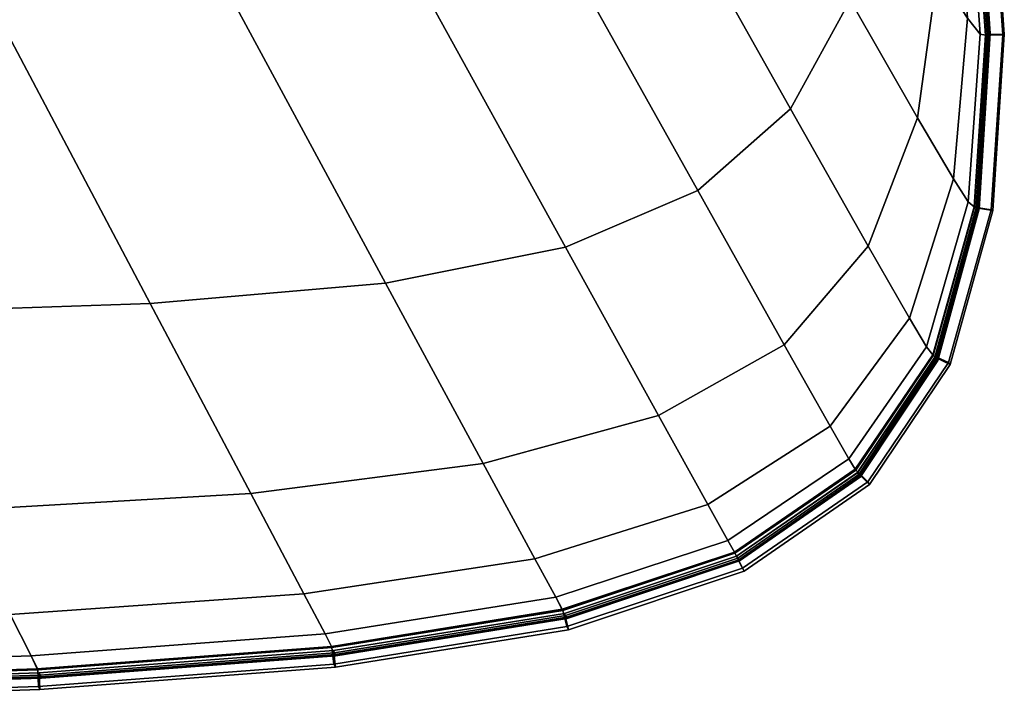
# Model space of a CAD drawing. Header units: centimetres. Extents: x -104 to 38, y 0 to 80.
# Tile 47 of 52: x 27 to 38, y 0 to 8. Entities that reach past the tile are written whole.
import ezdxf

# ---------------------------------------------------------------- set-up
doc = ezdxf.new("R2010")
doc.units = ezdxf.units.CM
doc.layers.add('Layer 01', color=18, linetype='Continuous', true_color=0x000000)

msp = doc.modelspace()

# ---------------------------------------------------------------- meshes
at = {"layer": 'Layer 01'}
mesh = msp.add_polyface(dxfattribs=at)
corners = [(38.061, 10.066, -70.199), (37.694, 12.204, -70.199), (37.679, 12.185, -66.662), (38.047, 10.052, -66.662), (37.678, 12.184, -66.473), (38.047, 10.051, -66.473), (38.399, 7.87, -66.47), (38.245, 10.076, -66.47), (38.226, 10.055, -65.265), (38.38, 7.863, -65.265), (37.657, 12.156, -65.268), (38.027, 10.031, -65.268), (37.852, 12.199, -65.264), (37.873, 12.227, -66.469), (37.958, 8.064, -64.731), (37.834, 10.08, -64.731), (37.556, 10.395, -64.706), (37.603, 8.614, -64.704), (38.02, 10.025, -65.144), (37.649, 12.147, -65.144), (37.586, 12.085, -64.767), (37.959, 9.993, -64.767), (38.027, 10.031, -65.268), (37.657, 12.156, -65.268), (38.109, 7.873, -64.767), (37.481, 12.076, -64.732), (38.199, 7.869, -66.473), (38.08, 10.085, -102.164), (37.715, 12.23, -102.164), (37.712, 12.227, -88.623), (38.078, 10.083, -88.623), (37.706, 12.219, -77.39), (38.072, 10.077, -77.39), (38.231, 7.881, -102.164), (38.229, 7.88, -88.623), (38.223, 7.878, -77.39), (38.213, 7.874, -70.199), (37.679, 12.185, -137.711), (38.047, 10.052, -137.711), (38.047, 10.051, -137.855), (37.678, 12.184, -137.855), (37.694, 12.204, -134.129), (38.061, 10.066, -134.129), (37.834, 10.08, -139.597), (37.958, 8.064, -139.597), (37.603, 8.614, -139.624), (37.556, 10.395, -139.622), (38.245, 10.076, -137.858), (38.399, 7.87, -137.858), (38.38, 7.863, -139.063), (38.226, 10.055, -139.063), (37.873, 12.227, -137.859), (37.852, 12.199, -139.064), (38.027, 10.031, -139.06), (37.657, 12.156, -139.06), (37.657, 12.156, -139.06), (38.027, 10.031, -139.06), (38.021, 10.026, -139.163), (37.651, 12.148, -139.163), (37.959, 9.993, -139.561), (37.586, 12.085, -139.561), (38.109, 7.873, -139.561), (38.199, 7.869, -137.855), (38.072, 10.077, -126.938), (37.706, 12.219, -126.938), (37.712, 12.227, -115.705), (38.078, 10.083, -115.705), (38.223, 7.878, -126.938), (38.229, 7.88, -115.705), (38.213, 7.874, -134.129)]
mesh.append_faces([[corners[k] for k in face] for face in [(0, 1, 2, 3), (3, 2, 4, 5), (6, 7, 8, 9), (10, 11, 8, 12), (7, 13, 12, 8), (14, 15, 16, 17), (18, 19, 20, 21), (22, 23, 19, 18), (24, 21, 15, 14), (21, 20, 25, 15), (5, 4, 13, 7), (26, 5, 7, 6), (27, 28, 29, 30), (30, 29, 31, 32), (33, 27, 30, 34), (34, 30, 32, 35), (35, 32, 0, 36), (32, 31, 1, 0), (37, 38, 39, 40), (41, 42, 38, 37), (43, 44, 45, 46), (47, 48, 49, 50), (51, 47, 50, 52), (53, 54, 52, 50), (55, 56, 57, 58), (58, 57, 59, 60), (59, 61, 44, 43), (40, 39, 47, 51), (39, 62, 48, 47), (63, 64, 65, 66), (66, 65, 28, 27), (67, 63, 66, 68), (68, 66, 27, 33), (64, 63, 42, 41), (63, 67, 69, 42)]])
mesh = msp.add_polyface(dxfattribs=at)
corners = [(38.223, 7.878, 24.774), (38.072, 10.077, 24.774), (38.061, 10.066, 31.965), (38.213, 7.874, 31.965), (37.706, 12.219, 24.774), (37.694, 12.204, 31.965), (38.047, 10.052, 35.502), (37.679, 12.185, 35.502), (37.678, 12.184, 35.691), (38.047, 10.051, 35.691), (38.027, 10.031, 36.896), (37.657, 12.156, 36.896), (37.649, 12.147, 37.02), (38.02, 10.025, 37.02), (38.109, 7.873, 37.397), (37.959, 9.993, 37.397), (37.834, 10.08, 37.433), (37.958, 8.064, 37.433), (37.556, 10.395, 37.458), (37.603, 8.614, 37.46), (37.586, 12.085, 37.397), (37.481, 12.076, 37.432), (37.657, 12.156, 36.896), (38.027, 10.031, 36.896), (38.226, 10.055, 36.899), (37.852, 12.199, 36.9), (37.873, 12.227, 35.695), (38.245, 10.076, 35.694), (38.199, 7.869, 35.691), (38.399, 7.87, 35.694), (37.706, 12.219, -24.774), (38.072, 10.077, -24.774), (38.061, 10.066, -31.965), (37.694, 12.204, -31.965), (38.223, 7.878, -24.774), (38.213, 7.874, -31.965), (37.657, 12.156, -36.896), (38.027, 10.031, -36.896), (38.021, 10.026, -36.999), (37.651, 12.148, -36.999), (37.679, 12.185, -35.547), (38.047, 10.052, -35.547), (38.047, 10.051, -35.691), (37.678, 12.184, -35.691), (38.229, 7.88, -13.541), (38.078, 10.083, -13.541), (38.08, 10.085, 0), (38.231, 7.881, 0), (38.078, 10.083, 13.541), (38.229, 7.88, 13.541), (37.712, 12.227, -13.541), (37.715, 12.23, 0), (37.712, 12.227, 13.541), (37.959, 9.993, -37.397), (38.109, 7.873, -37.397), (37.958, 8.064, -37.433), (37.834, 10.08, -37.433), (37.603, 8.614, -37.46), (37.556, 10.395, -37.458), (37.586, 12.085, -37.397), (38.38, 7.863, 36.899), (38.245, 10.076, -35.694), (38.399, 7.87, -35.694), (38.38, 7.863, -36.899), (38.226, 10.055, -36.899), (37.873, 12.227, -35.695), (37.852, 12.199, -36.9), (38.199, 7.869, -35.691), (38.027, 10.031, -36.896), (37.657, 12.156, -36.896)]
mesh.append_faces([[corners[k] for k in face] for face in [(0, 1, 2, 3), (1, 4, 5, 2), (6, 7, 8, 9), (10, 11, 12, 13), (14, 15, 16, 17), (17, 16, 18, 19), (13, 12, 20, 15), (15, 20, 21, 16), (22, 23, 24, 25), (9, 8, 26, 27), (28, 9, 27, 29), (30, 31, 32, 33), (31, 34, 35, 32), (36, 37, 38, 39), (40, 41, 42, 43), (44, 45, 46, 47), (47, 46, 48, 49), (34, 31, 45, 44), (31, 30, 50, 45), (45, 50, 51, 46), (46, 51, 52, 48), (48, 52, 4, 1), (49, 48, 1, 0), (53, 54, 55, 56), (56, 55, 57, 58), (39, 38, 53, 59), (29, 27, 24, 60), (27, 26, 25, 24), (61, 62, 63, 64), (65, 61, 64, 66), (42, 67, 62, 61), (68, 69, 66, 64), (43, 42, 61, 65), (33, 32, 41, 40), (2, 5, 7, 6)]])
mesh = msp.add_polyface(dxfattribs=at)
corners = [(38.2, 7.87, -66.662), (38.047, 10.052, -66.662), (38.047, 10.051, -66.473), (38.199, 7.869, -66.473), (38.213, 7.874, -70.199), (38.061, 10.066, -70.199), (38.065, 5.804, -66.662), (38.064, 5.804, -66.473), (38.079, 5.798, -70.199), (35.847, 6.984, -64.684), (34.396, 9.565, -64.672), (33.131, 8.894, -64.673), (34.743, 6.008, -64.684), (36.561, 8.28, -64.684), (35.31, 10.519, -64.673), (37.362, 6.875, -64.703), (37.603, 8.614, -64.704), (36.946, 9.745, -64.686), (36.774, 5.347, -64.703), (37.791, 6.149, -64.73), (37.958, 8.064, -64.731), (38.027, 10.031, -65.268), (38.18, 7.863, -65.268), (38.38, 7.863, -65.265), (38.226, 10.055, -65.265), (38.173, 7.86, -65.144), (38.02, 10.025, -65.144), (37.959, 9.993, -64.767), (38.109, 7.873, -64.767), (38.18, 7.863, -65.268), (38.027, 10.031, -65.268), (38.038, 5.815, -65.144), (37.969, 5.873, -64.767), (38.045, 5.812, -65.268), (38.18, 7.863, -65.268), (38.095, 5.791, -88.623), (38.229, 7.88, -88.623), (38.223, 7.878, -77.39), (38.089, 5.793, -77.39), (38.097, 5.79, -102.164), (38.231, 7.881, -102.164), (38.199, 7.87, -137.711), (38.065, 5.804, -137.711), (38.064, 5.804, -137.855), (38.199, 7.869, -137.855), (38.213, 7.874, -134.129), (38.079, 5.798, -134.129), (38.047, 10.052, -137.711), (38.047, 10.051, -137.855), (38.061, 10.066, -134.129), (37.603, 8.614, -139.624), (37.362, 6.875, -139.625), (36.561, 8.28, -139.644), (36.946, 9.745, -139.642), (35.847, 6.984, -139.644), (34.396, 9.565, -139.656), (35.31, 10.519, -139.655), (36.774, 5.347, -139.625), (37.958, 8.064, -139.597), (37.791, 6.149, -139.598), (34.743, 6.008, -139.644), (33.131, 8.894, -139.656), (38.18, 7.863, -139.06), (38.045, 5.812, -139.06), (38.039, 5.815, -139.163), (38.174, 7.861, -139.163), (38.18, 7.863, -139.06), (38.027, 10.031, -139.06), (38.226, 10.055, -139.063), (38.38, 7.863, -139.063), (38.027, 10.031, -139.06), (38.18, 7.863, -139.06), (38.021, 10.026, -139.163), (38.109, 7.873, -139.561), (37.959, 9.993, -139.561), (37.969, 5.873, -139.561), (38.089, 5.793, -126.938), (38.223, 7.878, -126.938), (38.229, 7.88, -115.705), (38.095, 5.791, -115.705)]
mesh.append_faces([[corners[k] for k in face] for face in [(0, 1, 2, 3), (4, 5, 1, 0), (6, 0, 3, 7), (8, 4, 0, 6), (9, 10, 11, 12), (13, 14, 10, 9), (15, 16, 17, 13), (18, 15, 13, 9), (19, 20, 16, 15), (21, 22, 23, 24), (25, 26, 27, 28), (29, 30, 26, 25), (31, 25, 28, 32), (32, 28, 20, 19), (33, 34, 25, 31), (35, 36, 37, 38), (38, 37, 4, 8), (39, 40, 36, 35), (41, 42, 43, 44), (45, 46, 42, 41), (47, 41, 44, 48), (49, 45, 41, 47), (50, 51, 52, 53), (54, 55, 56, 52), (51, 57, 54, 52), (58, 59, 51, 50), (60, 61, 55, 54), (62, 63, 64, 65), (66, 67, 68, 69), (70, 71, 65, 72), (72, 65, 73, 74), (65, 64, 75, 73), (73, 75, 59, 58), (76, 77, 78, 79), (77, 76, 46, 45)]])
mesh = msp.add_polyface(dxfattribs=at)
corners = [(35.847, 6.984, 37.48), (34.396, 9.565, 37.492), (33.131, 8.894, 37.492), (34.743, 6.008, 37.48), (38.065, 5.804, 35.502), (38.2, 7.87, 35.502), (38.199, 7.869, 35.691), (38.064, 5.804, 35.691), (38.047, 10.052, 35.502), (38.047, 10.051, 35.691), (38.089, 5.793, 24.774), (38.223, 7.878, 24.774), (38.213, 7.874, 31.965), (38.079, 5.798, 31.965), (38.18, 7.863, 36.896), (38.027, 10.031, 36.896), (38.02, 10.025, 37.02), (38.173, 7.86, 37.02), (38.045, 5.812, 36.896), (38.038, 5.815, 37.02), (37.969, 5.873, 37.397), (38.109, 7.873, 37.397), (37.958, 8.064, 37.433), (37.791, 6.149, 37.434), (37.603, 8.614, 37.46), (37.362, 6.875, 37.461), (37.959, 9.993, 37.397), (36.946, 9.745, 37.478), (36.561, 8.28, 37.48), (36.774, 5.347, 37.461), (35.31, 10.519, 37.491), (34.743, 6.008, -37.48), (33.131, 8.894, -37.492), (34.396, 9.565, -37.492), (35.847, 6.984, -37.48), (38.027, 10.031, 36.896), (38.18, 7.863, 36.896), (38.38, 7.863, 36.899), (38.226, 10.055, 36.899), (38.047, 10.052, -35.547), (38.199, 7.87, -35.547), (38.199, 7.869, -35.691), (38.047, 10.051, -35.691), (38.065, 5.804, -35.547), (38.064, 5.804, -35.691), (38.223, 7.878, -24.774), (38.089, 5.793, -24.774), (38.079, 5.798, -31.965), (38.213, 7.874, -31.965), (38.18, 7.863, -36.896), (38.045, 5.812, -36.896), (38.039, 5.815, -36.999), (38.174, 7.861, -36.999), (38.027, 10.031, -36.896), (38.021, 10.026, -36.999), (38.097, 5.79, 0), (38.231, 7.881, 0), (38.229, 7.88, 13.541), (38.095, 5.791, 13.541), (38.229, 7.88, -13.541), (38.095, 5.791, -13.541), (38.109, 7.873, -37.397), (37.969, 5.873, -37.397), (37.791, 6.149, -37.434), (37.958, 8.064, -37.433), (37.362, 6.875, -37.461), (37.603, 8.614, -37.46), (37.959, 9.993, -37.397), (36.774, 5.347, -37.461), (36.561, 8.28, -37.48), (36.946, 9.745, -37.478), (35.31, 10.519, -37.491), (38.18, 7.863, -36.896), (38.027, 10.031, -36.896), (38.226, 10.055, -36.899), (38.38, 7.863, -36.899), (38.061, 10.066, -31.965), (38.061, 10.066, 31.965)]
mesh.append_faces([[corners[k] for k in face] for face in [(0, 1, 2, 3), (4, 5, 6, 7), (5, 8, 9, 6), (10, 11, 12, 13), (14, 15, 16, 17), (18, 14, 17, 19), (20, 21, 22, 23), (23, 22, 24, 25), (19, 17, 21, 20), (17, 16, 26, 21), (25, 24, 27, 28), (29, 25, 28, 0), (28, 30, 1, 0), (31, 32, 33, 34), (35, 36, 37, 38), (39, 40, 41, 42), (40, 43, 44, 41), (45, 46, 47, 48), (49, 50, 51, 52), (53, 49, 52, 54), (55, 56, 57, 58), (46, 45, 59, 60), (58, 57, 11, 10), (61, 62, 63, 64), (64, 63, 65, 66), (54, 52, 61, 67), (52, 51, 62, 61), (65, 68, 34, 69), (66, 65, 69, 70), (34, 33, 71, 69), (72, 73, 74, 75), (48, 47, 43, 40), (76, 48, 40, 39), (12, 77, 8, 5), (13, 12, 5, 4)]])
mesh = msp.add_polyface(dxfattribs=at)
corners = [(21.75, 2.097, -64.703), (25.903, 2.195, -64.703), (24.689, 4.542, -64.684), (20.545, 4.497, -64.684), (22.789, 8.222, -64.673), (18.658, 8.259, -64.672), (29.412, 2.399, -64.703), (28.212, 4.661, -64.684), (26.333, 8.208, -64.673), (26.541, 0.957, -64.73), (30.045, 1.204, -64.73), (22.382, 0.831, -64.73), (32.801, 1.621, -64.73), (32.185, 2.757, -64.703), (31.019, 4.906, -64.684), (34.862, 2.266, -64.73), (34.275, 3.328, -64.703), (33.165, 5.335, -64.684), (31.429, 8.485, -64.673), (29.194, 8.276, -64.673), (34.743, 6.008, -64.684), (33.131, 8.894, -64.673), (33.048, 1.164, -64.767), (35.1, 1.838, -64.767), (30.379, 0.563, -65.268), (33.133, 1.005, -65.268), (33.126, 1.018, -65.144), (30.373, 0.576, -65.144), (26.793, 0.462, -64.767), (30.297, 0.725, -64.767), (33.165, 5.335, -139.644), (31.429, 8.485, -139.656), (33.131, 8.894, -139.656), (34.743, 6.008, -139.644), (34.275, 3.328, -139.625), (32.185, 2.757, -139.625), (31.019, 4.906, -139.644), (29.194, 8.276, -139.656), (29.412, 2.399, -139.625), (28.212, 4.661, -139.644), (26.333, 8.208, -139.656), (32.801, 1.621, -139.598), (30.045, 1.204, -139.598), (34.862, 2.266, -139.598), (26.541, 0.957, -139.598), (25.903, 2.195, -139.625), (24.689, 4.542, -139.644), (22.382, 0.831, -139.598), (21.75, 2.097, -139.625), (20.545, 4.497, -139.644), (18.658, 8.259, -139.656), (22.789, 8.222, -139.656), (30.297, 0.725, -139.561), (26.793, 0.462, -139.561), (33.127, 1.016, -139.163), (30.374, 0.573, -139.163), (33.048, 1.164, -139.561), (35.1, 1.838, -139.561)]
mesh.append_faces([[corners[k] for k in face] for face in [(0, 1, 2, 3), (2, 4, 5, 3), (1, 6, 7, 2), (7, 8, 4, 2), (9, 10, 6, 1), (11, 9, 1, 0), (10, 12, 13, 6), (6, 13, 14, 7), (12, 15, 16, 13), (13, 16, 17, 14), (17, 18, 19, 14), (14, 19, 8, 7), (20, 21, 18, 17), (22, 23, 15, 12), (24, 25, 26, 27), (28, 29, 10, 9), (27, 26, 22, 29), (29, 22, 12, 10), (30, 31, 32, 33), (34, 35, 36, 30), (36, 37, 31, 30), (35, 38, 39, 36), (39, 40, 37, 36), (41, 42, 38, 35), (43, 41, 35, 34), (42, 44, 45, 38), (38, 45, 46, 39), (44, 47, 48, 45), (45, 48, 49, 46), (49, 50, 51, 46), (46, 51, 40, 39), (52, 53, 44, 42), (54, 55, 52, 56), (56, 52, 42, 41), (57, 56, 41, 43)]])
mesh = msp.add_polyface(dxfattribs=at)
corners = [(28.212, 4.661, 37.48), (26.333, 8.208, 37.492), (22.789, 8.222, 37.492), (24.689, 4.542, 37.48), (18.658, 8.259, 37.492), (20.545, 4.497, 37.48), (31.019, 4.906, 37.48), (29.194, 8.276, 37.492), (33.165, 5.335, 37.48), (31.429, 8.485, 37.492), (34.743, 6.008, 37.48), (33.131, 8.894, 37.492), (22.382, 0.831, 37.434), (26.541, 0.957, 37.434), (25.903, 2.195, 37.461), (21.75, 2.097, 37.461), (26.793, 0.462, 37.397), (30.297, 0.725, 37.397), (30.045, 1.204, 37.434), (29.412, 2.399, 37.461), (30.379, 0.563, 36.896), (33.133, 1.005, 36.896), (33.126, 1.018, 37.02), (30.373, 0.576, 37.02), (33.048, 1.164, 37.397), (35.1, 1.838, 37.397), (34.862, 2.266, 37.434), (32.801, 1.621, 37.434), (34.275, 3.328, 37.461), (32.185, 2.757, 37.461), (28.212, 4.661, -37.48), (26.333, 8.208, -37.492), (29.194, 8.276, -37.492), (31.019, 4.906, -37.48), (33.165, 5.335, -37.48), (31.429, 8.485, -37.492), (33.131, 8.894, -37.492), (34.743, 6.008, -37.48), (24.689, 4.542, -37.48), (22.789, 8.222, -37.492), (20.545, 4.497, -37.48), (18.658, 8.259, -37.492), (26.541, 0.957, -37.434), (22.382, 0.831, -37.434), (21.75, 2.097, -37.461), (25.903, 2.195, -37.461), (29.412, 2.399, -37.461), (30.045, 1.204, -37.434), (30.297, 0.725, -37.397), (26.793, 0.462, -37.397), (35.1, 1.838, -37.397), (33.048, 1.164, -37.397), (32.801, 1.621, -37.434), (34.862, 2.266, -37.434), (32.185, 2.757, -37.461), (34.275, 3.328, -37.461), (33.127, 1.016, -36.999), (30.374, 0.573, -36.999)]
mesh.append_faces([[corners[k] for k in face] for face in [(0, 1, 2, 3), (3, 2, 4, 5), (6, 7, 1, 0), (8, 9, 7, 6), (10, 11, 9, 8), (12, 13, 14, 15), (16, 17, 18, 13), (13, 18, 19, 14), (14, 19, 0, 3), (15, 14, 3, 5), (20, 21, 22, 23), (24, 25, 26, 27), (27, 26, 28, 29), (23, 22, 24, 17), (29, 28, 8, 6), (19, 29, 6, 0), (18, 27, 29, 19), (17, 24, 27, 18), (30, 31, 32, 33), (34, 35, 36, 37), (33, 32, 35, 34), (38, 39, 31, 30), (40, 41, 39, 38), (42, 43, 44, 45), (45, 44, 40, 38), (46, 45, 38, 30), (47, 42, 45, 46), (48, 49, 42, 47), (50, 51, 52, 53), (53, 52, 54, 55), (56, 57, 48, 51), (51, 48, 47, 52), (52, 47, 46, 54), (54, 46, 30, 33), (55, 54, 33, 34)]])
mesh = msp.add_polyface(dxfattribs=at)
corners = [(37.573, 4.02, -66.662), (38.065, 5.804, -66.662), (38.064, 5.804, -66.473), (37.572, 4.021, -66.473), (37.587, 4.005, -70.199), (38.079, 5.798, -70.199), (34.275, 3.328, -64.703), (35.774, 4.171, -64.703), (34.743, 6.008, -64.684), (33.165, 5.335, -64.684), (37.268, 4.487, -64.73), (37.791, 6.149, -64.73), (37.362, 6.875, -64.703), (36.774, 5.347, -64.703), (35.847, 6.984, -64.684), (38.045, 5.812, -65.268), (37.552, 4.043, -65.268), (37.734, 3.959, -65.264), (38.242, 5.779, -65.265), (37.754, 3.937, -66.469), (38.261, 5.77, -66.47), (38.18, 7.863, -65.268), (38.38, 7.863, -65.265), (38.399, 7.87, -66.47), (37.472, 4.147, -64.767), (37.969, 5.873, -64.767), (37.545, 4.05, -65.144), (38.038, 5.815, -65.144), (37.552, 4.043, -65.268), (38.045, 5.812, -65.268), (38.199, 7.869, -66.473), (37.604, 3.987, -88.623), (38.095, 5.791, -88.623), (38.089, 5.793, -77.39), (37.598, 3.993, -77.39), (37.606, 3.984, -102.164), (38.097, 5.79, -102.164), (38.079, 5.798, -134.129), (37.587, 4.005, -134.129), (37.573, 4.02, -137.711), (38.065, 5.804, -137.711), (37.572, 4.021, -137.855), (38.064, 5.804, -137.855), (37.791, 6.149, -139.598), (37.268, 4.487, -139.598), (36.774, 5.347, -139.625), (37.362, 6.875, -139.625), (35.774, 4.171, -139.625), (34.743, 6.008, -139.644), (35.847, 6.984, -139.644), (38.045, 5.812, -139.06), (37.552, 4.043, -139.06), (37.546, 4.049, -139.163), (38.039, 5.815, -139.163), (37.552, 4.043, -139.06), (38.045, 5.812, -139.06), (38.242, 5.779, -139.063), (37.734, 3.959, -139.064), (38.045, 5.812, -139.06), (38.18, 7.863, -139.06), (38.38, 7.863, -139.063), (38.261, 5.77, -137.858), (37.754, 3.937, -137.859), (38.399, 7.87, -137.858), (37.969, 5.873, -139.561), (37.472, 4.147, -139.561), (38.199, 7.869, -137.855), (37.598, 3.993, -126.938), (38.089, 5.793, -126.938), (38.095, 5.791, -115.705), (37.604, 3.987, -115.705), (38.229, 7.88, -115.705), (38.231, 7.881, -102.164)]
mesh.append_faces([[corners[k] for k in face] for face in [(0, 1, 2, 3), (4, 5, 1, 0), (6, 7, 8, 9), (10, 11, 12, 13), (7, 13, 14, 8), (15, 16, 17, 18), (19, 20, 18, 17), (21, 15, 18, 22), (20, 23, 22, 18), (24, 25, 11, 10), (26, 27, 25, 24), (28, 29, 27, 26), (2, 30, 23, 20), (3, 2, 20, 19), (31, 32, 33, 34), (34, 33, 5, 4), (35, 36, 32, 31), (37, 38, 39, 40), (40, 39, 41, 42), (43, 44, 45, 46), (45, 47, 48, 49), (50, 51, 52, 53), (54, 55, 56, 57), (58, 59, 60, 56), (61, 62, 57, 56), (63, 61, 56, 60), (64, 65, 44, 43), (53, 52, 65, 64), (66, 42, 61, 63), (42, 41, 62, 61), (67, 68, 69, 70), (68, 67, 38, 37), (69, 71, 72, 36), (70, 69, 36, 35)]])
mesh = msp.add_polyface(dxfattribs=at)
corners = [(35.774, 4.171, 37.461), (36.774, 5.347, 37.461), (35.847, 6.984, 37.48), (34.743, 6.008, 37.48), (34.275, 3.328, 37.461), (33.165, 5.335, 37.48), (37.598, 3.993, 24.774), (38.089, 5.793, 24.774), (38.079, 5.798, 31.965), (37.587, 4.005, 31.965), (37.552, 4.043, 36.896), (38.045, 5.812, 36.896), (38.038, 5.815, 37.02), (37.545, 4.05, 37.02), (37.573, 4.02, 35.502), (38.065, 5.804, 35.502), (38.064, 5.804, 35.691), (37.572, 4.021, 35.691), (37.969, 5.873, 37.397), (37.472, 4.147, 37.397), (37.268, 4.487, 37.434), (37.791, 6.149, 37.434), (37.362, 6.875, 37.461), (36.774, 5.347, -37.461), (35.774, 4.171, -37.461), (34.743, 6.008, -37.48), (35.847, 6.984, -37.48), (38.261, 5.77, 35.694), (37.754, 3.937, 35.695), (38.045, 5.812, 36.896), (37.552, 4.043, 36.896), (37.734, 3.959, 36.9), (38.242, 5.779, 36.899), (38.18, 7.863, 36.896), (38.045, 5.812, 36.896), (38.38, 7.863, 36.899), (38.199, 7.869, 35.691), (38.399, 7.87, 35.694), (38.089, 5.793, -24.774), (37.598, 3.993, -24.774), (37.587, 4.005, -31.965), (38.079, 5.798, -31.965), (38.065, 5.804, -35.547), (37.573, 4.02, -35.547), (37.572, 4.021, -35.691), (38.064, 5.804, -35.691), (38.045, 5.812, -36.896), (37.552, 4.043, -36.896), (37.546, 4.049, -36.999), (38.039, 5.815, -36.999), (38.095, 5.791, -13.541), (38.229, 7.88, -13.541), (38.231, 7.881, 0), (38.097, 5.79, 0), (37.604, 3.987, -13.541), (37.604, 3.987, 13.541), (38.095, 5.791, 13.541), (37.606, 3.984, 0), (37.472, 4.147, -37.397), (37.969, 5.873, -37.397), (37.268, 4.487, -37.434), (37.791, 6.149, -37.434), (37.362, 6.875, -37.461), (38.399, 7.87, -35.694), (38.261, 5.77, -35.694), (38.242, 5.779, -36.899), (38.38, 7.863, -36.899), (37.754, 3.937, -35.695), (37.734, 3.959, -36.9), (38.199, 7.869, -35.691), (38.045, 5.812, -36.896), (38.18, 7.863, -36.896), (37.552, 4.043, -36.896), (38.045, 5.812, -36.896)]
mesh.append_faces([[corners[k] for k in face] for face in [(0, 1, 2, 3), (4, 0, 3, 5), (6, 7, 8, 9), (10, 11, 12, 13), (14, 15, 16, 17), (13, 12, 18, 19), (20, 21, 22, 1), (19, 18, 21, 20), (23, 24, 25, 26), (17, 16, 27, 28), (29, 30, 31, 32), (33, 34, 32, 35), (16, 36, 37, 27), (38, 39, 40, 41), (42, 43, 44, 45), (46, 47, 48, 49), (50, 51, 52, 53), (39, 38, 50, 54), (55, 56, 7, 6), (57, 53, 56, 55), (54, 50, 53, 57), (49, 48, 58, 59), (59, 58, 60, 61), (61, 60, 23, 62), (27, 37, 35, 32), (28, 27, 32, 31), (63, 64, 65, 66), (64, 67, 68, 65), (69, 45, 64, 63), (70, 71, 66, 65), (45, 44, 67, 64), (72, 73, 65, 68), (41, 40, 43, 42), (9, 8, 15, 14)]])
mesh = msp.add_polyface(dxfattribs=at)
corners = [(36.664, 2.624, -70.199), (37.587, 4.005, -70.199), (37.573, 4.02, -66.662), (36.649, 2.646, -66.662), (37.572, 4.021, -66.473), (36.649, 2.647, -66.473), (35.206, 1.652, -66.662), (35.206, 1.653, -66.473), (36.321, 3.2, -64.73), (37.268, 4.487, -64.73), (36.774, 5.347, -64.703), (35.774, 4.171, -64.703), (34.862, 2.266, -64.73), (34.275, 3.328, -64.703), (36.544, 2.811, -64.767), (37.472, 4.147, -64.767), (35.1, 1.838, -64.767), (35.179, 1.7, -65.144), (36.621, 2.688, -65.144), (35.186, 1.688, -65.268), (36.628, 2.677, -65.268), (36.79, 2.506, -66.467), (37.754, 3.937, -66.469), (37.734, 3.959, -65.264), (36.77, 2.537, -65.263), (37.552, 4.043, -65.268), (36.628, 2.677, -65.268), (37.545, 4.05, -65.144), (37.552, 4.043, -65.268), (36.681, 2.599, -88.623), (37.604, 3.987, -88.623), (37.598, 3.993, -77.39), (36.674, 2.609, -77.39), (36.683, 2.596, -102.164), (37.606, 3.984, -102.164), (36.649, 2.646, -137.711), (35.206, 1.652, -137.711), (35.206, 1.653, -137.855), (36.649, 2.647, -137.855), (37.573, 4.02, -137.711), (37.572, 4.021, -137.855), (37.587, 4.005, -134.129), (36.664, 2.624, -134.129), (37.268, 4.487, -139.598), (36.321, 3.2, -139.598), (35.774, 4.171, -139.625), (36.774, 5.347, -139.625), (34.862, 2.266, -139.598), (34.275, 3.328, -139.625), (33.165, 5.335, -139.644), (34.743, 6.008, -139.644), (37.754, 3.937, -137.859), (36.79, 2.506, -137.861), (36.77, 2.537, -139.065), (37.734, 3.959, -139.064), (36.628, 2.677, -139.06), (37.552, 4.043, -139.06), (36.628, 2.677, -139.06), (35.186, 1.687, -139.06), (35.18, 1.697, -139.163), (36.622, 2.686, -139.163), (37.552, 4.043, -139.06), (36.628, 2.677, -139.06), (37.546, 4.049, -139.163), (37.472, 4.147, -139.561), (36.544, 2.811, -139.561), (35.1, 1.838, -139.561), (36.681, 2.599, -115.705), (37.604, 3.987, -115.705), (36.674, 2.609, -126.938), (37.598, 3.993, -126.938)]
mesh.append_faces([[corners[k] for k in face] for face in [(0, 1, 2, 3), (3, 2, 4, 5), (6, 3, 5, 7), (8, 9, 10, 11), (12, 8, 11, 13), (14, 15, 9, 8), (16, 14, 8, 12), (17, 18, 14, 16), (19, 20, 18, 17), (21, 22, 23, 24), (25, 26, 24, 23), (18, 27, 15, 14), (20, 28, 27, 18), (5, 4, 22, 21), (29, 30, 31, 32), (33, 34, 30, 29), (32, 31, 1, 0), (35, 36, 37, 38), (39, 35, 38, 40), (41, 42, 35, 39), (43, 44, 45, 46), (44, 47, 48, 45), (45, 48, 49, 50), (51, 52, 53, 54), (55, 56, 54, 53), (57, 58, 59, 60), (61, 62, 60, 63), (64, 65, 44, 43), (63, 60, 65, 64), (60, 59, 66, 65), (65, 66, 47, 44), (40, 38, 52, 51), (67, 68, 34, 33), (69, 70, 68, 67), (70, 69, 42, 41)]])
mesh = msp.add_polyface(dxfattribs=at)
corners = [(35.206, 1.652, 35.502), (36.649, 2.646, 35.502), (36.649, 2.647, 35.691), (35.206, 1.653, 35.691), (36.674, 2.609, 24.774), (37.598, 3.993, 24.774), (37.587, 4.005, 31.965), (36.664, 2.624, 31.965), (37.573, 4.02, 35.502), (37.572, 4.021, 35.691), (36.628, 2.677, 36.896), (37.552, 4.043, 36.896), (37.545, 4.05, 37.02), (36.621, 2.688, 37.02), (35.186, 1.688, 36.896), (35.179, 1.7, 37.02), (35.1, 1.838, 37.397), (36.544, 2.811, 37.397), (36.321, 3.2, 37.434), (34.862, 2.266, 37.434), (35.774, 4.171, 37.461), (34.275, 3.328, 37.461), (37.472, 4.147, 37.397), (37.268, 4.487, 37.434), (36.774, 5.347, 37.461), (36.544, 2.811, -37.397), (35.1, 1.838, -37.397), (34.862, 2.266, -37.434), (36.321, 3.2, -37.434), (34.275, 3.328, -37.461), (35.774, 4.171, -37.461), (37.546, 4.049, -36.999), (36.622, 2.686, -36.999), (37.472, 4.147, -37.397), (35.18, 1.697, -36.999), (33.165, 5.335, -37.48), (34.743, 6.008, -37.48), (37.268, 4.487, -37.434), (36.774, 5.347, -37.461), (36.649, 2.646, -35.547), (35.206, 1.652, -35.547), (35.206, 1.653, -35.691), (36.649, 2.647, -35.691), (37.598, 3.993, -24.774), (36.674, 2.609, -24.774), (36.664, 2.624, -31.965), (37.587, 4.005, -31.965), (36.628, 2.677, -36.896), (35.186, 1.688, -36.896), (37.552, 4.043, -36.896), (36.628, 2.677, -36.896), (37.573, 4.02, -35.547), (37.572, 4.021, -35.691), (37.604, 3.987, -13.541), (36.681, 2.599, -13.541), (37.606, 3.984, 0), (36.683, 2.596, 0), (37.604, 3.987, 13.541), (36.681, 2.599, 13.541), (36.79, 2.506, 35.697), (37.754, 3.937, 35.695), (37.734, 3.959, 36.9), (36.77, 2.537, 36.901), (37.754, 3.937, -35.695), (36.79, 2.506, -35.697), (36.77, 2.537, -36.901), (37.734, 3.959, -36.9), (36.628, 2.677, -36.896), (37.552, 4.043, -36.896), (37.552, 4.043, 36.896), (36.628, 2.677, 36.896)]
mesh.append_faces([[corners[k] for k in face] for face in [(0, 1, 2, 3), (4, 5, 6, 7), (1, 8, 9, 2), (10, 11, 12, 13), (14, 10, 13, 15), (16, 17, 18, 19), (19, 18, 20, 21), (15, 13, 17, 16), (13, 12, 22, 17), (17, 22, 23, 18), (18, 23, 24, 20), (25, 26, 27, 28), (28, 27, 29, 30), (31, 32, 25, 33), (32, 34, 26, 25), (30, 29, 35, 36), (37, 28, 30, 38), (33, 25, 28, 37), (39, 40, 41, 42), (43, 44, 45, 46), (47, 48, 34, 32), (49, 50, 32, 31), (51, 39, 42, 52), (44, 43, 53, 54), (54, 53, 55, 56), (56, 55, 57, 58), (58, 57, 5, 4), (59, 60, 61, 62), (63, 64, 65, 66), (67, 68, 66, 65), (52, 42, 64, 63), (2, 9, 60, 59), (69, 70, 62, 61), (46, 45, 39, 51), (7, 6, 8, 1)]])
mesh = msp.add_polyface(dxfattribs=at)
corners = [(35.221, 1.627, -70.199), (36.664, 2.624, -70.199), (36.649, 2.646, -66.662), (35.206, 1.652, -66.662), (33.153, 0.968, -66.662), (35.206, 1.653, -66.473), (33.152, 0.969, -66.473), (33.167, 0.942, -70.199), (33.126, 1.018, -65.144), (35.179, 1.7, -65.144), (35.1, 1.838, -64.767), (33.048, 1.164, -64.767), (33.133, 1.005, -65.268), (35.186, 1.688, -65.268), (35.186, 1.688, -65.268), (33.133, 1.005, -65.268), (33.18, 0.811, -65.262), (35.275, 1.509, -65.262), (36.628, 2.677, -65.268), (35.186, 1.688, -65.268), (36.77, 2.537, -65.263), (35.295, 1.474, -66.467), (36.79, 2.506, -66.467), (33.2, 0.775, -66.467), (36.649, 2.647, -66.473), (35.239, 1.594, -102.164), (36.683, 2.596, -102.164), (36.681, 2.599, -88.623), (35.237, 1.598, -88.623), (36.674, 2.609, -77.39), (35.231, 1.609, -77.39), (33.183, 0.911, -88.623), (33.177, 0.923, -77.39), (33.185, 0.908, -102.164), (35.206, 1.652, -137.711), (33.153, 0.968, -137.711), (33.152, 0.969, -137.855), (35.206, 1.653, -137.855), (35.221, 1.627, -134.129), (33.167, 0.942, -134.129), (36.664, 2.624, -134.129), (36.649, 2.646, -137.711), (35.18, 1.697, -139.163), (33.127, 1.016, -139.163), (33.048, 1.164, -139.561), (35.1, 1.838, -139.561), (35.186, 1.687, -139.06), (33.133, 1.005, -139.06), (33.133, 1.005, -139.06), (35.186, 1.687, -139.06), (35.275, 1.509, -139.066), (33.18, 0.811, -139.066), (35.295, 1.474, -137.861), (33.2, 0.775, -137.861), (36.79, 2.506, -137.861), (36.77, 2.537, -139.065), (35.186, 1.687, -139.06), (36.628, 2.677, -139.06), (36.649, 2.647, -137.855), (35.231, 1.609, -126.938), (36.674, 2.609, -126.938), (36.681, 2.599, -115.705), (35.237, 1.598, -115.705), (33.177, 0.923, -126.938), (33.183, 0.911, -115.705)]
mesh.append_faces([[corners[k] for k in face] for face in [(0, 1, 2, 3), (4, 3, 5, 6), (7, 0, 3, 4), (8, 9, 10, 11), (12, 13, 9, 8), (14, 15, 16, 17), (18, 19, 17, 20), (21, 22, 20, 17), (23, 21, 17, 16), (5, 24, 22, 21), (6, 5, 21, 23), (25, 26, 27, 28), (28, 27, 29, 30), (30, 29, 1, 0), (31, 28, 30, 32), (32, 30, 0, 7), (33, 25, 28, 31), (34, 35, 36, 37), (38, 39, 35, 34), (40, 38, 34, 41), (42, 43, 44, 45), (46, 47, 43, 42), (48, 49, 50, 51), (52, 53, 51, 50), (54, 52, 50, 55), (56, 57, 55, 50), (58, 37, 52, 54), (37, 36, 53, 52), (59, 60, 61, 62), (62, 61, 26, 25), (60, 59, 38, 40), (63, 59, 62, 64), (59, 63, 39, 38), (64, 62, 25, 33)]])
mesh = msp.add_polyface(dxfattribs=at)
corners = [(33.133, 1.005, -36.896), (35.186, 1.688, -36.896), (35.275, 1.509, -36.902), (33.18, 0.811, -36.902), (36.628, 2.677, -36.896), (36.77, 2.537, -36.901), (35.206, 1.653, -35.691), (33.152, 0.969, -35.691), (33.2, 0.775, -35.697), (35.295, 1.474, -35.697), (36.649, 2.647, -35.691), (36.79, 2.506, -35.697), (33.153, 0.968, 35.502), (35.206, 1.652, 35.502), (35.206, 1.653, 35.691), (33.152, 0.969, 35.691), (33.177, 0.923, 24.774), (35.231, 1.609, 24.774), (35.221, 1.627, 31.965), (33.167, 0.942, 31.965), (36.674, 2.609, 24.774), (36.664, 2.624, 31.965), (33.133, 1.005, 36.896), (35.186, 1.688, 36.896), (35.179, 1.7, 37.02), (33.126, 1.018, 37.02), (35.1, 1.838, 37.397), (33.048, 1.164, 37.397), (35.18, 1.697, -36.999), (33.127, 1.016, -36.999), (33.048, 1.164, -37.397), (35.1, 1.838, -37.397), (35.206, 1.652, -35.547), (33.153, 0.968, -35.547), (36.674, 2.609, -24.774), (35.231, 1.609, -24.774), (35.221, 1.627, -31.965), (36.664, 2.624, -31.965), (33.177, 0.923, -24.774), (33.167, 0.942, -31.965), (35.186, 1.688, -36.896), (33.133, 1.005, -36.896), (33.183, 0.911, -13.541), (35.237, 1.598, -13.541), (35.239, 1.594, 0), (33.185, 0.908, 0), (36.681, 2.599, -13.541), (36.683, 2.596, 0), (35.237, 1.598, 13.541), (33.183, 0.911, 13.541), (36.681, 2.599, 13.541), (33.2, 0.775, 35.697), (35.295, 1.474, 35.697), (35.275, 1.509, 36.902), (33.18, 0.811, 36.902), (36.79, 2.506, 35.697), (36.77, 2.537, 36.901), (36.649, 2.647, 35.691), (35.186, 1.688, 36.896), (33.133, 1.005, 36.896), (36.628, 2.677, 36.896), (35.186, 1.688, 36.896), (36.649, 2.646, -35.547), (36.649, 2.646, 35.502)]
mesh.append_faces([[corners[k] for k in face] for face in [(0, 1, 2, 3), (1, 4, 5, 2), (6, 7, 8, 9), (10, 6, 9, 11), (12, 13, 14, 15), (16, 17, 18, 19), (17, 20, 21, 18), (22, 23, 24, 25), (25, 24, 26, 27), (28, 29, 30, 31), (32, 33, 7, 6), (34, 35, 36, 37), (35, 38, 39, 36), (40, 41, 29, 28), (42, 43, 44, 45), (43, 46, 47, 44), (45, 44, 48, 49), (44, 47, 50, 48), (38, 35, 43, 42), (35, 34, 46, 43), (48, 50, 20, 17), (49, 48, 17, 16), (51, 52, 53, 54), (52, 55, 56, 53), (11, 9, 2, 5), (9, 8, 3, 2), (15, 14, 52, 51), (14, 57, 55, 52), (58, 59, 54, 53), (60, 61, 53, 56), (36, 39, 33, 32), (37, 36, 32, 62), (18, 21, 63, 13), (19, 18, 13, 12)]])
mesh = msp.add_polyface(dxfattribs=at)
corners = [(22.716, 0.123, -66.662), (26.887, 0.259, -66.662), (26.886, 0.261, -66.473), (22.715, 0.124, -66.473), (22.726, 0.097, -70.199), (26.899, 0.233, -70.199), (18.026, 0.046, -70.199), (18.017, 0.072, -66.662), (26.87, 0.297, -65.268), (22.701, 0.161, -65.268), (22.705, -0.039, -65.262), (26.881, 0.098, -65.262), (22.701, 0.161, -65.268), (26.87, 0.297, -65.268), (26.865, 0.31, -65.144), (22.696, 0.173, -65.144), (30.373, 0.576, -65.144), (30.297, 0.725, -64.767), (26.793, 0.462, -64.767), (22.629, 0.326, -64.767), (26.541, 0.957, -64.73), (22.382, 0.831, -64.73), (22.72, -0.076, -66.467), (26.897, 0.061, -66.467), (18.017, 0.074, -66.473), (18.018, -0.126, -66.467), (22.739, 0.063, -102.164), (26.914, 0.199, -102.164), (26.912, 0.203, -88.623), (22.738, 0.066, -88.623), (26.907, 0.214, -77.39), (22.734, 0.078, -77.39), (18.036, 0.016, -88.623), (18.032, 0.027, -77.39), (18.038, 0.012, -102.164), (22.726, 0.097, -134.129), (18.026, 0.046, -134.129), (18.017, 0.073, -137.711), (22.716, 0.123, -137.711), (26.887, 0.26, -137.711), (22.715, 0.124, -137.855), (26.886, 0.261, -137.855), (26.899, 0.233, -134.129), (26.793, 0.462, -139.561), (22.629, 0.326, -139.561), (22.382, 0.831, -139.598), (26.541, 0.957, -139.598), (26.866, 0.308, -139.163), (22.697, 0.171, -139.163), (30.374, 0.573, -139.163), (30.297, 0.725, -139.561), (26.897, 0.061, -137.861), (22.72, -0.076, -137.861), (22.705, -0.039, -139.066), (26.881, 0.098, -139.066), (22.701, 0.161, -139.06), (26.87, 0.297, -139.06), (26.87, 0.297, -139.06), (22.701, 0.161, -139.06), (18.017, 0.074, -137.855), (18.018, -0.126, -137.861), (22.734, 0.078, -126.938), (26.907, 0.214, -126.938), (26.912, 0.203, -115.705), (22.738, 0.066, -115.705), (18.032, 0.027, -126.938), (18.036, 0.016, -115.705)]
mesh.append_faces([[corners[k] for k in face] for face in [(0, 1, 2, 3), (4, 5, 1, 0), (6, 4, 0, 7), (8, 9, 10, 11), (12, 13, 14, 15), (14, 16, 17, 18), (15, 14, 18, 19), (19, 18, 20, 21), (22, 23, 11, 10), (24, 3, 22, 25), (3, 2, 23, 22), (26, 27, 28, 29), (29, 28, 30, 31), (31, 30, 5, 4), (32, 29, 31, 33), (33, 31, 4, 6), (34, 26, 29, 32), (35, 36, 37, 38), (39, 38, 40, 41), (42, 35, 38, 39), (43, 44, 45, 46), (47, 48, 44, 43), (49, 47, 43, 50), (51, 52, 53, 54), (55, 56, 54, 53), (57, 58, 48, 47), (41, 40, 52, 51), (40, 59, 60, 52), (61, 62, 63, 64), (64, 63, 27, 26), (62, 61, 35, 42), (65, 61, 64, 66), (61, 65, 36, 35), (66, 64, 26, 34)]])
mesh = msp.add_polyface(dxfattribs=at)
corners = [(22.629, 0.326, 37.397), (26.793, 0.462, 37.397), (26.541, 0.957, 37.434), (22.382, 0.831, 37.434), (22.696, 0.173, 37.02), (26.865, 0.31, 37.02), (30.373, 0.576, 37.02), (30.297, 0.725, 37.397), (22.716, 0.123, 35.502), (26.887, 0.259, 35.502), (26.886, 0.261, 35.691), (22.715, 0.124, 35.691), (18.032, 0.027, 24.774), (22.734, 0.078, 24.774), (22.726, 0.097, 31.965), (18.026, 0.046, 31.965), (26.907, 0.214, 24.774), (26.899, 0.233, 31.965), (22.701, 0.161, 36.896), (26.87, 0.297, 36.896), (26.793, 0.462, -37.397), (22.629, 0.326, -37.397), (22.382, 0.831, -37.434), (26.541, 0.957, -37.434), (30.374, 0.573, -36.999), (26.866, 0.308, -36.999), (30.297, 0.725, -37.397), (22.697, 0.171, -36.999), (26.887, 0.26, -35.547), (22.716, 0.123, -35.547), (22.715, 0.124, -35.691), (26.886, 0.261, -35.691), (26.907, 0.214, -24.774), (22.734, 0.078, -24.774), (22.726, 0.097, -31.965), (26.899, 0.233, -31.965), (18.032, 0.027, -24.774), (18.026, 0.046, -31.965), (26.87, 0.297, -36.896), (22.701, 0.161, -36.896), (18.036, 0.016, -13.541), (22.738, 0.066, -13.541), (22.739, 0.063, 0), (18.038, 0.012, 0), (26.912, 0.203, -13.541), (26.914, 0.199, 0), (22.738, 0.066, 13.541), (18.036, 0.016, 13.541), (26.912, 0.203, 13.541), (22.72, -0.076, 35.697), (26.897, 0.061, 35.697), (26.881, 0.098, 36.902), (22.705, -0.039, 36.902), (26.897, 0.061, -35.697), (22.72, -0.076, -35.697), (22.705, -0.039, -36.902), (26.881, 0.098, -36.902), (18.017, 0.074, -35.691), (18.018, -0.126, -35.697), (22.701, 0.161, -36.896), (26.87, 0.297, -36.896), (18.017, 0.074, 35.691), (18.018, -0.126, 35.697), (26.87, 0.297, 36.896), (22.701, 0.161, 36.896), (18.017, 0.073, -35.547), (18.017, 0.072, 35.502)]
mesh.append_faces([[corners[k] for k in face] for face in [(0, 1, 2, 3), (4, 5, 1, 0), (5, 6, 7, 1), (8, 9, 10, 11), (12, 13, 14, 15), (13, 16, 17, 14), (18, 19, 5, 4), (20, 21, 22, 23), (24, 25, 20, 26), (25, 27, 21, 20), (28, 29, 30, 31), (32, 33, 34, 35), (33, 36, 37, 34), (38, 39, 27, 25), (40, 41, 42, 43), (41, 44, 45, 42), (43, 42, 46, 47), (42, 45, 48, 46), (36, 33, 41, 40), (33, 32, 44, 41), (46, 48, 16, 13), (47, 46, 13, 12), (49, 50, 51, 52), (53, 54, 55, 56), (31, 30, 54, 53), (30, 57, 58, 54), (59, 60, 56, 55), (61, 11, 49, 62), (11, 10, 50, 49), (63, 64, 52, 51), (34, 37, 65, 29), (35, 34, 29, 28), (14, 17, 9, 8), (15, 14, 8, 66)]])
mesh = msp.add_polyface(dxfattribs=at)
corners = [(30.398, 0.525, -66.662), (33.153, 0.968, -66.662), (33.152, 0.969, -66.473), (30.397, 0.526, -66.473), (30.411, 0.499, -70.199), (33.167, 0.942, -70.199), (26.887, 0.259, -66.662), (26.886, 0.261, -66.473), (26.899, 0.233, -70.199), (30.421, 0.328, -66.467), (33.2, 0.775, -66.467), (33.18, 0.811, -65.262), (30.402, 0.364, -65.262), (33.133, 1.005, -65.268), (30.379, 0.563, -65.268), (26.897, 0.061, -66.467), (26.881, 0.098, -65.262), (26.87, 0.297, -65.268), (26.87, 0.297, -65.268), (30.379, 0.563, -65.268), (30.373, 0.576, -65.144), (26.865, 0.31, -65.144), (30.426, 0.469, -88.623), (33.183, 0.911, -88.623), (33.177, 0.923, -77.39), (30.42, 0.48, -77.39), (30.428, 0.465, -102.164), (33.185, 0.908, -102.164), (26.914, 0.199, -102.164), (26.912, 0.203, -88.623), (26.907, 0.214, -77.39), (30.398, 0.525, -137.711), (26.887, 0.26, -137.711), (26.886, 0.261, -137.855), (30.397, 0.526, -137.855), (30.411, 0.499, -134.129), (26.899, 0.233, -134.129), (33.153, 0.968, -137.711), (33.152, 0.969, -137.855), (33.167, 0.942, -134.129), (33.133, 1.005, -139.06), (30.379, 0.563, -139.06), (30.374, 0.573, -139.163), (33.127, 1.016, -139.163), (30.379, 0.563, -139.06), (33.133, 1.005, -139.06), (33.18, 0.811, -139.066), (30.402, 0.364, -139.066), (33.2, 0.775, -137.861), (30.421, 0.328, -137.861), (26.897, 0.061, -137.861), (26.881, 0.098, -139.066), (26.87, 0.297, -139.06), (30.379, 0.563, -139.06), (26.87, 0.297, -139.06), (26.866, 0.308, -139.163), (30.42, 0.48, -126.938), (33.177, 0.923, -126.938), (33.183, 0.911, -115.705), (30.426, 0.469, -115.705), (26.907, 0.214, -126.938), (26.912, 0.203, -115.705)]
mesh.append_faces([[corners[k] for k in face] for face in [(0, 1, 2, 3), (4, 5, 1, 0), (6, 0, 3, 7), (8, 4, 0, 6), (9, 10, 11, 12), (13, 14, 12, 11), (15, 9, 12, 16), (14, 17, 16, 12), (18, 19, 20, 21), (7, 3, 9, 15), (3, 2, 10, 9), (22, 23, 24, 25), (25, 24, 5, 4), (26, 27, 23, 22), (28, 26, 22, 29), (29, 22, 25, 30), (30, 25, 4, 8), (31, 32, 33, 34), (35, 36, 32, 31), (37, 31, 34, 38), (39, 35, 31, 37), (40, 41, 42, 43), (44, 45, 46, 47), (48, 49, 47, 46), (49, 50, 51, 47), (52, 53, 47, 51), (41, 54, 55, 42), (34, 33, 50, 49), (38, 34, 49, 48), (56, 57, 58, 59), (57, 56, 35, 39), (59, 58, 27, 26), (60, 56, 59, 61), (61, 59, 26, 28), (56, 60, 36, 35)]])
mesh = msp.add_polyface(dxfattribs=at)
corners = [(26.907, 0.214, 24.774), (30.42, 0.48, 24.774), (30.411, 0.499, 31.965), (26.899, 0.233, 31.965), (26.887, 0.259, 35.502), (30.398, 0.525, 35.502), (30.397, 0.526, 35.691), (26.886, 0.261, 35.691), (26.87, 0.297, 36.896), (30.379, 0.563, 36.896), (30.373, 0.576, 37.02), (26.865, 0.31, 37.02), (33.177, 0.923, 24.774), (33.167, 0.942, 31.965), (33.153, 0.968, 35.502), (33.152, 0.969, 35.691), (30.42, 0.48, -24.774), (26.907, 0.214, -24.774), (26.899, 0.233, -31.965), (30.411, 0.499, -31.965), (30.379, 0.563, -36.896), (26.87, 0.297, -36.896), (26.866, 0.308, -36.999), (30.374, 0.573, -36.999), (30.398, 0.525, -35.547), (26.887, 0.26, -35.547), (26.886, 0.261, -35.691), (30.397, 0.526, -35.691), (30.426, 0.469, -13.541), (26.912, 0.203, -13.541), (30.428, 0.465, 0), (26.914, 0.199, 0), (30.426, 0.469, 13.541), (26.912, 0.203, 13.541), (33.177, 0.923, -24.774), (33.167, 0.942, -31.965), (33.153, 0.968, -35.547), (33.152, 0.969, -35.691), (33.133, 1.005, -36.896), (33.127, 1.016, -36.999), (33.183, 0.911, -13.541), (33.183, 0.911, 13.541), (33.185, 0.908, 0), (26.897, 0.061, 35.697), (30.421, 0.328, 35.697), (30.402, 0.364, 36.902), (26.881, 0.098, 36.902), (33.2, 0.775, 35.697), (33.18, 0.811, 36.902), (30.421, 0.328, -35.697), (26.897, 0.061, -35.697), (26.881, 0.098, -36.902), (30.402, 0.364, -36.902), (33.2, 0.775, -35.697), (33.18, 0.811, -36.902), (30.379, 0.563, -36.896), (33.133, 1.005, -36.896), (26.87, 0.297, -36.896), (30.379, 0.563, -36.896), (30.379, 0.563, 36.896), (26.87, 0.297, 36.896), (33.133, 1.005, 36.896), (30.379, 0.563, 36.896)]
mesh.append_faces([[corners[k] for k in face] for face in [(0, 1, 2, 3), (4, 5, 6, 7), (8, 9, 10, 11), (1, 12, 13, 2), (5, 14, 15, 6), (16, 17, 18, 19), (20, 21, 22, 23), (24, 25, 26, 27), (17, 16, 28, 29), (29, 28, 30, 31), (31, 30, 32, 33), (33, 32, 1, 0), (34, 16, 19, 35), (36, 24, 27, 37), (38, 20, 23, 39), (16, 34, 40, 28), (32, 41, 12, 1), (30, 42, 41, 32), (28, 40, 42, 30), (43, 44, 45, 46), (44, 47, 48, 45), (49, 50, 51, 52), (53, 49, 52, 54), (37, 27, 49, 53), (55, 56, 54, 52), (57, 58, 52, 51), (27, 26, 50, 49), (7, 6, 44, 43), (59, 60, 46, 45), (61, 62, 45, 48), (6, 15, 47, 44), (35, 19, 24, 36), (19, 18, 25, 24), (2, 13, 14, 5), (3, 2, 5, 4)]])

doc.saveas('drawing.dxf')
